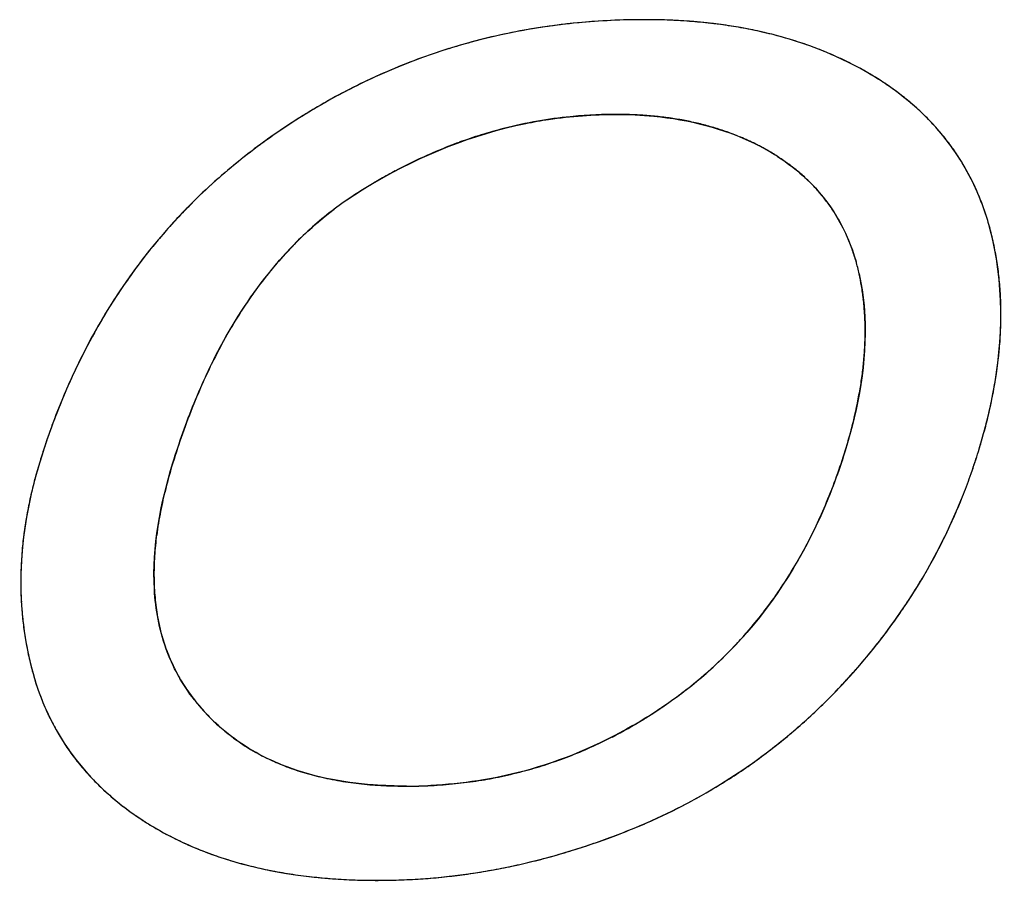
# Model space of a CAD drawing. Header units: millimetres. Extents: x 0 to 420, y 0 to 297.
# Tile 105 of 119: x 239.01 to 240.49, y 265.91 to 267.2. Entities that reach past the tile are written whole.
import ezdxf

# ---------------------------------------------------------------- set-up
doc = ezdxf.new("R2010")
doc.units = ezdxf.units.MM
doc.header["$LTSCALE"] = 23.1
doc.layers.add('LAY0001', color=7, linetype='CONTINUOUS')
doc.layers.add('PRITING', color=7, linetype='CONTINUOUS')

msp = doc.modelspace()

# ---------------------------------------------------------------- linework, layer by layer
at = {"layer": 'LAY0001', "color": 7, "linetype": 'Continuous'}
for centre, radius, start, end in [((239.9439, 266.205), 0.9975, 95.5012, 98.356), ((239.9472, 266.1696), 1.033, 92.6803, 95.5), ((239.9493, 266.1262), 1.0765, 89.99, 92.6799), ((239.9497, 266.2604), 0.9423, 87.9618, 90.013), ((239.9521, 266.3298), 0.8728, 85.7548, 87.9627), ((239.9568, 266.3924), 0.81, 83.4702, 85.7545), ((239.9631, 266.4473), 0.7548, 81.1309, 83.4696), ((239.9359, 266.2522), 0.9496, 101.3546, 104.3504), ((239.9398, 266.2325), 0.9697, 98.3568, 101.3531), ((239.9705, 266.4951), 0.7064, 78.7229, 81.1305), ((239.9788, 266.5368), 0.6639, 76.2187, 78.7226), ((239.9879, 266.5738), 0.6258, 73.5005, 76.2195), ((239.933, 266.2638), 0.9376, 104.352, 107.3074), ((239.9974, 266.6058), 0.5924, 70.6997, 73.4997), ((240.0066, 266.6323), 0.5644, 67.8505, 70.6986), ((239.9316, 266.2682), 0.9331, 107.3088, 110.3488), ((240.0153, 266.6535), 0.5414, 64.9496, 67.8493), ((239.9327, 266.2653), 0.9361, 110.3504, 113.4202), ((240.023, 266.6701), 0.5232, 62.022, 64.9482), ((239.937, 266.2555), 0.9468, 113.4215, 116.38), ((240.0295, 266.6823), 0.5094, 59.0759, 62.0206), ((240.0508, 266.7176), 0.4681, 55.6818, 59.0929), ((239.9451, 266.2393), 0.9649, 116.3814, 119.3024), ((240.0692, 266.7446), 0.4355, 52.2806, 55.6786), ((239.9578, 266.2165), 0.991, 119.304, 122.2368), ((240.0848, 266.7648), 0.4099, 48.8218, 52.2783), ((239.9063, 266.364), 0.6959, 89.9949, 92.9057), ((239.9065, 266.43), 0.6299, 87.9363, 90.0127), ((240.0979, 266.7798), 0.39, 45.2681, 48.8197), ((239.9764, 266.1871), 1.0258, 122.2382, 125.1456), ((239.9057, 266.3779), 0.6821, 99.9354, 104.3596), ((239.9051, 266.381), 0.6789, 95.7551, 99.9306), ((239.9057, 266.375), 0.6849, 92.9073, 95.7545), ((239.9081, 266.475), 0.5849, 85.6571, 87.9377), ((239.9113, 266.5165), 0.5433, 83.2099, 85.6578), ((239.9156, 266.5529), 0.5066, 80.7437, 83.2087), ((239.9207, 266.584), 0.4751, 78.1868, 80.7433), ((239.9263, 266.611), 0.4475, 75.5028, 78.1867), ((240.1087, 266.7907), 0.3747, 41.3212, 45.2674), ((239.9087, 266.3664), 0.6939, 104.3581, 107.2546), ((239.9324, 266.6344), 0.4233, 72.6421, 75.5029), ((239.9385, 266.6541), 0.4027, 69.6915, 72.6411), ((239.9442, 266.6696), 0.3861, 66.7889, 69.6896), ((240.1164, 266.7975), 0.3644, 37.4967, 41.3172), ((239.924, 266.261), 0.9353, 125.1266, 128.1404), ((239.9204, 266.3321), 0.7301, 110.0734, 112.7129), ((239.9133, 266.3514), 0.7096, 107.2557, 110.073), ((239.9499, 266.6828), 0.3718, 63.0401, 66.792), ((240.1203, 266.8005), 0.3595, 33.7159, 37.4935), ((239.9306, 266.3079), 0.7564, 112.7148, 115.461), ((239.9543, 266.6916), 0.362, 60.4147, 63.0332), ((239.9571, 266.6965), 0.3563, 57.3873, 60.4145), ((239.905, 266.2852), 0.9044, 128.1413, 131.3558), ((239.9446, 266.2785), 0.789, 115.4612, 118.0528), ((239.9779, 266.7288), 0.3179, 54.0531, 57.4029), ((239.9891, 266.7443), 0.2988, 50.5058, 54.0522), ((240.1204, 266.8006), 0.3593, 29.8184, 33.7127), ((239.9594, 266.2505), 0.8207, 118.048, 119.788), ((239.9989, 266.7562), 0.2834, 46.702, 50.5047), ((240.1162, 266.7982), 0.3641, 25.8758, 29.8149), ((239.8903, 266.302), 0.8822, 131.3575, 134.6875), ((239.9806, 266.2138), 0.8631, 119.8004, 122.89), ((240.0066, 266.7644), 0.2721, 43.0027, 46.6979), ((240.1073, 266.794), 0.374, 22.1424, 25.8734), ((240.0121, 266.7695), 0.2646, 38.9898, 43.0008), ((239.8814, 266.3111), 0.8694, 134.69, 137.8777), ((239.7923, 266.5047), 0.5165, 122.8771, 126.9986), ((240.015, 266.7719), 0.2608, 35.0349, 38.986), ((240.0938, 266.7885), 0.3886, 18.5434, 22.1402), ((239.7997, 266.495), 0.5287, 127.0025, 131.0902), ((240.015, 266.7719), 0.2609, 30.9222, 35.0311), ((240.0751, 266.7822), 0.4084, 15.0267, 18.5411), ((240.0117, 266.77), 0.2647, 27.1285, 30.9194), ((239.8786, 266.3136), 0.8657, 137.8797, 141.1814), ((239.8132, 266.4796), 0.5492, 131.0936, 135.0939), ((240.0051, 266.7666), 0.2721, 23.3411, 27.1253), ((240.02, 266.7673), 0.4654, 11.7781, 15.0373), ((239.8339, 266.459), 0.5783, 135.0965, 138.9355), ((239.9946, 266.7621), 0.2835, 19.5464, 23.3377), ((239.8827, 266.3104), 0.8709, 141.1837, 144.5608), ((239.9797, 266.7568), 0.2993, 15.8494, 19.5438), ((240.0076, 266.7647), 0.4781, 8.6372, 11.7767), ((239.8622, 266.4343), 0.6159, 138.9367, 142.5436), ((239.9603, 266.7513), 0.3195, 12.3563, 15.8482), ((239.9908, 266.7622), 0.4951, 5.5959, 8.636), ((239.8942, 266.3022), 0.8849, 144.5622, 147.6785), ((239.8991, 266.4061), 0.6623, 142.5449, 145.9842), ((239.9132, 266.7409), 0.3677, 9.4837, 12.3667), ((239.9693, 266.7601), 0.5167, 2.6168, 5.5946), ((239.8956, 266.738), 0.3856, 6.5387, 9.4816), ((239.8736, 266.7355), 0.4077, 3.6229, 6.5373), ((239.9427, 266.7589), 0.5433, 359.7162, 2.6157), ((239.9137, 266.2899), 0.908, 147.6811, 150.9406), ((239.9465, 266.3742), 0.7195, 145.9866, 149.3533), ((239.8476, 266.7338), 0.4338, 0.8735, 3.6229), ((239.911, 266.7591), 0.575, 356.9483, 359.7157), ((240.004, 266.3401), 0.7864, 149.3507, 152.3335), ((239.8181, 266.7334), 0.4633, 358.2804, 0.8737), ((239.945, 266.2726), 0.9437, 150.9451, 154.4882), ((239.7844, 266.7344), 0.497, 355.7476, 358.2796), ((239.8743, 266.761), 0.6118, 354.2939, 356.9479), ((240.0735, 266.3037), 0.8648, 152.3367, 155.3466), ((239.7459, 266.7373), 0.5356, 353.3219, 355.7475), ((239.832, 266.7653), 0.6542, 351.7383, 354.2935), ((239.9826, 266.2546), 0.9855, 154.482, 156.9112), ((239.7031, 266.7423), 0.5787, 351.0371, 353.3224), ((240.1563, 266.2656), 0.956, 155.3435, 158.0079), ((239.7843, 266.7722), 0.7024, 349.3266, 351.7385), ((239.6553, 266.7498), 0.627, 348.826, 351.0368), ((240.0269, 266.2358), 1.0336, 156.9171, 159.9052), ((239.7315, 266.7821), 0.7562, 347.0592, 349.3271), ((240.2526, 266.2267), 1.0598, 158.0092, 160.6157), ((239.6018, 266.7604), 0.6816, 346.6933, 348.8259), ((239.5429, 266.7743), 0.7422, 344.6903, 346.694), ((239.6733, 266.7955), 0.8159, 344.8984, 347.0594), ((240.0744, 266.2182), 1.0843, 159.8964, 161.657), ((240.3613, 266.1884), 1.1751, 160.6113, 162.846), ((239.4792, 266.7917), 0.8082, 342.8144, 344.6911), ((239.6087, 266.8129), 0.8828, 342.8137, 344.8982), ((240.1088, 266.2068), 1.1205, 161.6541, 162.8303), ((239.3905, 266.8187), 0.9009, 340.2506, 342.8415), ((239.5765, 266.8226), 0.9164, 340.6352, 342.8311), ((239.7271, 266.3245), 0.721, 162.8165, 165.0501), ((239.9733, 266.3073), 0.7693, 162.788, 165.7951), ((239.4423, 266.8001), 0.8458, 337.4404, 340.2514), ((239.5904, 266.8177), 0.9017, 338.5332, 340.6344), ((239.6874, 266.3351), 0.68, 165.0498, 167.4157), ((239.6518, 266.3431), 0.6435, 167.4161, 169.8657), ((239.8673, 266.3342), 0.6599, 165.799, 168.857), ((239.6002, 266.8139), 0.8912, 336.416, 338.5327), ((239.4863, 266.7818), 0.7982, 334.6568, 337.4386), ((239.6206, 266.3486), 0.6118, 169.8662, 172.3996), ((239.7769, 266.3519), 0.5678, 168.8483, 172.4895), ((239.6064, 266.8112), 0.8844, 334.2928, 336.4154), ((239.5233, 266.7643), 0.7573, 331.587, 334.6577), ((239.5937, 266.3522), 0.5847, 172.4002, 175.0119), ((239.7003, 266.3621), 0.4906, 172.4938, 176.2371), ((239.6092, 266.8098), 0.8813, 332.1692, 334.2922), ((239.5711, 266.3542), 0.5619, 175.0128, 177.6912), ((239.637, 266.3662), 0.4271, 176.2297, 180.6307), ((239.5535, 266.748), 0.723, 328.6062, 331.5845), ((239.6088, 266.8101), 0.8818, 330.0471, 332.1686), ((239.5525, 266.355), 0.5434, 177.6922, 180.4306), ((239.577, 266.7337), 0.6954, 325.3908, 328.606), ((239.6052, 266.8122), 0.8859, 327.935, 330.0466), ((239.5381, 266.3549), 0.5289, 180.4316, 183.222), ((239.5856, 266.3657), 0.3757, 180.6367, 185.1702), ((239.5946, 266.7216), 0.6741, 322.254, 325.3885), ((239.5986, 266.8163), 0.8937, 325.8402, 327.9345), ((239.5276, 266.3543), 0.5184, 183.2232, 186.0492), ((239.5462, 266.3621), 0.3361, 185.1698, 190.2283), ((239.6066, 266.7123), 0.6589, 318.9727, 322.2528), ((239.5892, 266.8227), 0.9051, 323.7645, 325.8397), ((239.521, 266.3536), 0.5118, 186.0505, 188.8996), ((239.5167, 266.3568), 0.3062, 190.2339, 195.6101), ((239.5183, 266.3532), 0.509, 188.9009, 191.7647), ((239.4975, 266.3515), 0.2862, 195.6204, 200.9948), ((239.6128, 266.7069), 0.6507, 316.828, 318.9693), ((239.577, 266.8316), 0.9202, 321.713, 323.764), ((239.6159, 266.7041), 0.6465, 312.4458, 316.8287), ((239.5622, 266.8433), 0.939, 319.6935, 321.7125), ((239.5193, 266.3534), 0.5101, 191.7661, 194.6336), ((239.4869, 266.3475), 0.2749, 201.0022, 206.8748), ((239.545, 266.8579), 0.9616, 317.7108, 319.6931), ((239.4274, 266.3293), 0.4151, 194.6165, 197.9717), ((239.4844, 266.3462), 0.2721, 206.8865, 212.6908), ((239.6144, 266.7057), 0.6487, 309.1335, 312.4434), ((239.4081, 266.3231), 0.3948, 197.9728, 201.5461), ((239.609, 266.7123), 0.6572, 305.7788, 309.1314), ((239.5647, 266.8398), 0.9349, 315.5548, 317.7195), ((239.489, 266.3493), 0.2776, 212.7003, 218.1885), ((239.5787, 266.8262), 0.9153, 313.5052, 315.5538), ((239.3937, 266.3174), 0.3794, 201.5481, 205.3036), ((239.5182, 266.372), 0.3146, 218.1498, 223.7414), ((239.5496, 266.7941), 0.7583, 301.6654, 305.809), ((239.3843, 266.3129), 0.3689, 205.3062, 209.2642), ((239.5893, 266.815), 0.8999, 311.3125, 313.505), ((239.5121, 266.3662), 0.3063, 223.7537, 228.4151), ((239.5742, 266.7543), 0.7116, 297.2564, 301.6628), ((239.3799, 266.3105), 0.3639, 209.2681, 216.7464), ((239.5117, 266.3658), 0.3056, 228.4217, 233.4737), ((239.597, 266.8062), 0.8882, 309.1435, 311.3118), ((239.5155, 266.371), 0.3121, 233.4811, 238.465), ((239.5873, 266.7292), 0.6832, 294.2324, 297.2436), ((239.6018, 266.8003), 0.8806, 307.0259, 309.1429), ((239.5234, 266.3841), 0.3274, 238.4778, 243.9355), ((239.5937, 266.7149), 0.6675, 291.1642, 294.2309), ((239.6041, 266.7973), 0.8769, 302.6315, 307.0253), ((239.3838, 266.3135), 0.3688, 216.7497, 220.5692), ((239.5336, 266.4047), 0.3503, 243.9289, 248.1195), ((239.5984, 266.7026), 0.6544, 285.225, 288.1589), ((239.5972, 266.7061), 0.658, 288.1605, 291.1624), ((239.3917, 266.3203), 0.3792, 220.5729, 224.444), ((239.5445, 266.432), 0.3798, 248.1277, 252.4836), ((239.5564, 266.4697), 0.4193, 252.4853, 256.5516), ((239.5978, 266.7046), 0.6564, 281.9038, 285.223), ((239.4028, 266.3312), 0.3948, 224.4449, 227.969), ((239.568, 266.5186), 0.4695, 256.5547, 260.4515), ((239.5783, 266.5797), 0.5315, 260.4503, 264.0015), ((239.5859, 266.6517), 0.604, 263.9975, 267.1298), ((239.592, 266.7463), 0.6986, 272.8961, 275.9201), ((239.5941, 266.7261), 0.6783, 275.9219, 278.9342), ((239.5962, 266.7125), 0.6646, 278.936, 281.9027), ((239.602, 266.8006), 0.8807, 300.505, 302.6309), ((239.4165, 266.3464), 0.4152, 227.9714, 231.4248), ((239.5901, 266.7357), 0.688, 267.129, 270.0318), ((239.5906, 266.7731), 0.7254, 269.9898, 272.8951), ((239.5982, 266.8071), 0.8883, 298.3774, 300.5044), ((239.4329, 266.367), 0.4416, 231.4271, 234.8113), ((239.5927, 266.8173), 0.8999, 296.1759, 298.3767), ((239.5858, 266.8313), 0.9155, 294.0952, 296.1756), ((239.4523, 266.3945), 0.4752, 234.8141, 238.1682), ((239.5781, 266.8486), 0.9345, 292.0799, 294.0949), ((239.4516, 266.3933), 0.4739, 238.1545, 241.3512), ((239.4603, 266.4091), 0.4919, 241.3526, 244.4741), ((239.5018, 267.0363), 1.137, 290.3364, 292.0881), ((239.4701, 266.4297), 0.5147, 244.4755, 247.5344), ((239.513, 267.006), 1.1047, 288.5577, 290.3362), ((239.481, 266.456), 0.5432, 247.5363, 250.5919), ((239.5295, 266.9542), 1.0503, 284.9566, 286.7618), ((239.5222, 266.9786), 1.0758, 286.7621, 288.5574), ((239.4923, 266.4881), 0.5772, 250.592, 253.4644), ((239.5033, 266.5251), 0.6158, 253.4639, 256.1331), ((239.5353, 266.9327), 1.0281, 283.1379, 284.9563), ((239.5137, 266.5676), 0.6596, 256.1336, 258.7092), ((239.5236, 266.617), 0.7099, 258.7098, 261.2109), ((239.5451, 266.8849), 0.9793, 277.5874, 279.4499), ((239.5428, 266.8981), 0.9926, 279.4502, 281.3008), ((239.5397, 266.914), 1.0089, 281.3011, 283.1377), ((239.5324, 266.6742), 0.7678, 261.2114, 263.6369), ((239.5396, 266.7382), 0.8322, 263.6357, 265.8674), ((239.5446, 266.8077), 0.9019, 265.8664, 267.9393), ((239.5474, 266.8858), 0.9801, 267.9405, 270.0148), ((239.5477, 266.8592), 0.9534, 270.0001, 271.8753), ((239.5476, 266.8615), 0.9557, 271.8757, 273.8268), ((239.5472, 266.8666), 0.9609, 273.8271, 275.7116), ((239.5465, 266.8744), 0.9687, 275.712, 277.587)]:
    msp.add_arc(centre, radius, start, end, dxfattribs=at)
at = {"layer": 'PRITING', "color": 7, "linetype": 'Continuous'}
for centre, radius, start, end in [((239.9447, 266.2029), 0.9997, 92.6865, 101.3444), ((239.9439, 266.205), 0.9975, 95.5012, 98.356), ((239.9472, 266.1696), 1.033, 92.6803, 95.5), ((239.9493, 266.1255), 1.0772, 89.9932, 92.7395), ((239.9493, 266.1262), 1.0765, 89.99, 92.6799), ((239.9493, 266.2519), 0.9508, 87.9739, 89.9915), ((239.9497, 266.2604), 0.9423, 87.9618, 90.013), ((239.9521, 266.3298), 0.8728, 85.7548, 87.9627), ((239.9568, 266.3924), 0.81, 83.4702, 85.7545), ((239.9631, 266.4473), 0.7548, 81.1309, 83.4696), ((239.9331, 266.2637), 0.9377, 101.3835, 116.4612), ((239.9359, 266.2522), 0.9496, 101.3546, 104.3504), ((239.9398, 266.2325), 0.9697, 98.3568, 101.3531), ((239.9705, 266.4951), 0.7064, 78.7229, 81.1305), ((239.9788, 266.5368), 0.6639, 76.2187, 78.7226), ((239.9879, 266.5738), 0.6258, 73.5005, 76.2195), ((239.933, 266.2638), 0.9376, 104.352, 107.3074), ((239.9974, 266.6058), 0.5924, 70.6997, 73.4997), ((240.0066, 266.6323), 0.5644, 67.8505, 70.6986), ((239.9316, 266.2682), 0.9331, 107.3088, 110.3488), ((240.0153, 266.6535), 0.5414, 64.9496, 67.8493), ((239.9327, 266.2653), 0.9361, 110.3504, 113.4202), ((240.023, 266.6701), 0.5232, 62.022, 64.9482), ((239.937, 266.2555), 0.9468, 113.4215, 116.38), ((240.0295, 266.6823), 0.5094, 59.0759, 62.0206), ((240.0508, 266.7176), 0.4681, 55.6818, 59.0929), ((240.0518, 266.7191), 0.4664, 55.8523, 59.1026), ((239.9525, 266.2255), 0.9806, 116.4796, 122.3247), ((239.9451, 266.2393), 0.9649, 116.3814, 119.3024), ((240.0692, 266.7446), 0.4355, 52.2806, 55.6786), ((239.9578, 266.2165), 0.991, 119.304, 122.2368), ((240.0848, 266.7648), 0.4099, 48.8218, 52.2783), ((239.9063, 266.364), 0.6959, 89.9949, 92.9057), ((239.9065, 266.43), 0.6299, 87.9363, 90.0127), ((240.0979, 266.7798), 0.39, 45.2681, 48.8197), ((239.9764, 266.1871), 1.0258, 122.2382, 125.1456), ((239.9756, 266.1881), 1.0246, 122.2943, 125.1369), ((239.9057, 266.3779), 0.6821, 99.9354, 104.3596), ((239.9051, 266.381), 0.6789, 95.7551, 99.9306), ((239.9057, 266.375), 0.6849, 92.9073, 95.7545), ((239.9081, 266.475), 0.5849, 85.6571, 87.9377), ((239.9113, 266.5165), 0.5433, 83.2099, 85.6578), ((239.9156, 266.5529), 0.5066, 80.7437, 83.2087), ((239.9207, 266.584), 0.4751, 78.1868, 80.7433), ((239.9263, 266.611), 0.4475, 75.5028, 78.1867), ((240.1087, 266.7907), 0.3747, 41.3212, 45.2674), ((239.9087, 266.3664), 0.6939, 104.3581, 107.2546), ((239.9324, 266.6344), 0.4233, 72.6421, 75.5029), ((239.9385, 266.6541), 0.4027, 69.6915, 72.6411), ((239.9442, 266.6696), 0.3861, 66.7889, 69.6896), ((240.1164, 266.7975), 0.3644, 37.4967, 41.3172), ((239.9205, 266.2661), 0.929, 125.1309, 128.2758), ((239.924, 266.261), 0.9353, 125.1266, 128.1404), ((239.9204, 266.3321), 0.7301, 110.0734, 112.7129), ((239.9133, 266.3514), 0.7096, 107.2557, 110.073), ((239.9499, 266.6828), 0.3718, 63.0401, 66.792), ((239.9539, 266.6908), 0.3629, 60.5254, 63.6223), ((240.1203, 266.8005), 0.3595, 33.7159, 37.4935), ((239.9306, 266.3079), 0.7564, 112.7148, 115.461), ((239.9543, 266.6916), 0.362, 60.4147, 63.0332), ((239.9587, 266.6992), 0.3532, 57.3654, 60.5253), ((239.9571, 266.6965), 0.3563, 57.3873, 60.4145), ((239.9003, 266.2909), 0.8971, 128.2437, 134.6613), ((239.905, 266.2852), 0.9044, 128.1413, 131.3558), ((239.9446, 266.2785), 0.789, 115.4612, 118.0528), ((239.9779, 266.7288), 0.3179, 54.0531, 57.4029), ((239.9891, 266.7443), 0.2988, 50.5058, 54.0522), ((240.1204, 266.8006), 0.3593, 29.8184, 33.7127), ((239.9594, 266.2505), 0.8207, 118.048, 119.788), ((239.9989, 266.7562), 0.2834, 46.702, 50.5047), ((240.1162, 266.7982), 0.3641, 25.8758, 29.8149), ((239.8903, 266.302), 0.8822, 131.3575, 134.6875), ((239.9806, 266.2138), 0.8631, 119.8004, 122.89), ((239.9788, 266.2171), 0.8592, 120.4594, 122.907), ((240.0066, 266.7644), 0.2721, 43.0027, 46.6979), ((240.1073, 266.794), 0.374, 22.1424, 25.8734), ((240.0121, 266.7695), 0.2646, 38.9898, 43.0008), ((239.8814, 266.3111), 0.8694, 134.69, 137.8777), ((239.7923, 266.5047), 0.5165, 122.8771, 126.9986), ((239.7919, 266.5061), 0.5151, 122.9183, 127.0431), ((240.015, 266.7719), 0.2608, 35.0349, 38.986), ((240.0938, 266.7885), 0.3886, 18.5434, 22.1402), ((239.7997, 266.495), 0.5287, 127.0025, 131.0902), ((240.015, 266.7719), 0.2609, 30.9222, 35.0311), ((240.0751, 266.7822), 0.4084, 15.0267, 18.5411), ((240.0117, 266.77), 0.2647, 27.1285, 30.9194), ((239.8786, 266.3136), 0.8657, 137.8797, 141.1814), ((239.8132, 266.4796), 0.5492, 131.0936, 135.0939), ((240.0051, 266.7666), 0.2721, 23.3411, 27.1253), ((240.02, 266.7673), 0.4654, 11.7781, 15.0373), ((239.8339, 266.459), 0.5783, 135.0965, 138.9355), ((239.9946, 266.7621), 0.2835, 19.5464, 23.3377), ((239.8827, 266.3104), 0.8709, 141.1837, 144.5608), ((239.9797, 266.7568), 0.2993, 15.8494, 19.5438), ((240.0076, 266.7647), 0.4781, 8.6372, 11.7767), ((239.8622, 266.4343), 0.6159, 138.9367, 142.5436), ((239.9603, 266.7513), 0.3195, 12.3563, 15.8482), ((239.9908, 266.7622), 0.4951, 5.5959, 8.636), ((239.8942, 266.3022), 0.8849, 144.5622, 147.6785), ((239.8991, 266.4061), 0.6623, 142.5449, 145.9842), ((239.9132, 266.7409), 0.3677, 9.4837, 12.3667), ((239.9693, 266.7601), 0.5167, 2.6168, 5.5946), ((239.8956, 266.738), 0.3856, 6.5387, 9.4816), ((239.8736, 266.7355), 0.4077, 3.6229, 6.5373), ((239.9427, 266.7589), 0.5433, 359.7162, 2.6157), ((239.9137, 266.2899), 0.908, 147.6811, 150.9406), ((239.9465, 266.3742), 0.7195, 145.9866, 149.3533), ((239.8476, 266.7338), 0.4338, 0.8735, 3.6229), ((239.911, 266.7591), 0.575, 356.9483, 359.7157), ((240.004, 266.3401), 0.7864, 149.3507, 152.3335), ((239.8181, 266.7334), 0.4633, 358.2804, 0.8737), ((239.945, 266.2726), 0.9437, 150.9451, 154.4882), ((239.9458, 266.2722), 0.9447, 150.9963, 154.0964), ((239.7844, 266.7344), 0.497, 355.7476, 358.2796), ((239.8743, 266.761), 0.6118, 354.2939, 356.9479), ((240.0735, 266.3037), 0.8648, 152.3367, 155.3466), ((239.7459, 266.7373), 0.5356, 353.3219, 355.7475), ((239.832, 266.7653), 0.6542, 351.7383, 354.2935), ((239.9814, 266.2549), 0.9842, 154.0967, 157.1162), ((239.9826, 266.2546), 0.9855, 154.482, 156.9112), ((239.7031, 266.7423), 0.5787, 351.0371, 353.3224), ((240.1563, 266.2656), 0.956, 155.3435, 158.0079), ((239.7843, 266.7722), 0.7024, 349.3266, 351.7385), ((239.6553, 266.7498), 0.627, 348.826, 351.0368), ((240.0263, 266.236), 1.033, 157.1198, 160.046), ((240.0269, 266.2358), 1.0336, 156.9171, 159.9052), ((239.7315, 266.7821), 0.7562, 347.0592, 349.3271), ((240.2526, 266.2267), 1.0598, 158.0092, 160.6157), ((239.6018, 266.7604), 0.6816, 346.6933, 348.8259), ((239.5429, 266.7743), 0.7422, 344.6903, 346.694), ((239.6733, 266.7955), 0.8159, 344.8984, 347.0594), ((240.0891, 266.2133), 1.0997, 160.0493, 162.8516), ((240.0744, 266.2182), 1.0843, 159.8964, 161.657), ((240.3613, 266.1884), 1.1751, 160.6113, 162.846), ((239.4792, 266.7917), 0.8082, 342.8144, 344.6911), ((239.6087, 266.8129), 0.8828, 342.8137, 344.8982), ((240.1088, 266.2068), 1.1205, 161.6541, 162.8303), ((239.3905, 266.8187), 0.9009, 340.2506, 342.8415), ((239.5765, 266.8226), 0.9164, 340.6352, 342.8311), ((239.5747, 266.8232), 0.9183, 340.7539, 342.8271), ((239.7271, 266.3245), 0.721, 162.8165, 165.0501), ((239.9733, 266.3073), 0.7693, 162.788, 165.7951), ((239.4423, 266.8001), 0.8458, 337.4404, 340.2514), ((239.5904, 266.8177), 0.9017, 338.5332, 340.6344), ((239.5904, 266.8177), 0.9017, 340.6344, 340.7549), ((239.6874, 266.3351), 0.68, 165.0498, 167.4157), ((239.6518, 266.3431), 0.6435, 167.4161, 169.8657), ((239.8673, 266.3342), 0.6599, 165.799, 168.857), ((239.6002, 266.8139), 0.8912, 336.416, 338.5327), ((239.5904, 266.8177), 0.9017, 338.0497, 338.5332), ((239.4863, 266.7818), 0.7982, 334.6568, 337.4386), ((239.6206, 266.3486), 0.6118, 169.8662, 172.3996), ((239.7769, 266.3519), 0.5678, 168.8483, 172.4895), ((239.6064, 266.8112), 0.8844, 334.2928, 336.4154), ((239.5233, 266.7643), 0.7573, 331.587, 334.6577), ((239.5937, 266.3522), 0.5847, 172.4002, 175.0119), ((239.7003, 266.3621), 0.4906, 172.4938, 176.2371), ((239.6092, 266.8098), 0.8813, 332.1692, 334.2922), ((239.5711, 266.3542), 0.5619, 175.0128, 177.6912), ((239.637, 266.3662), 0.4271, 176.2297, 180.6307), ((239.5535, 266.748), 0.723, 328.6062, 331.5845), ((239.6088, 266.8101), 0.8818, 330.0471, 332.1686), ((239.5525, 266.355), 0.5434, 177.6922, 180.4306), ((239.577, 266.7337), 0.6954, 325.3908, 328.606), ((239.6052, 266.8122), 0.8859, 327.935, 330.0466), ((239.5381, 266.3549), 0.5289, 180.4316, 183.222), ((239.5856, 266.3657), 0.3757, 180.6367, 185.1702), ((239.5946, 266.7216), 0.6741, 322.254, 325.3885), ((239.5986, 266.8163), 0.8937, 325.8402, 327.9345), ((239.5276, 266.3543), 0.5184, 183.2232, 186.0492), ((239.5462, 266.3621), 0.3361, 185.1698, 190.2283), ((239.6066, 266.7123), 0.6589, 318.9727, 322.2528), ((239.5892, 266.8227), 0.9051, 323.7645, 325.8397), ((239.521, 266.3536), 0.5118, 186.0505, 188.8996), ((239.5167, 266.3568), 0.3062, 190.2339, 195.6101), ((239.5183, 266.3532), 0.509, 188.9009, 191.7647), ((239.4975, 266.3515), 0.2862, 195.6204, 200.9948), ((239.6134, 266.7067), 0.6501, 309.0443, 318.86), ((239.6128, 266.7069), 0.6507, 316.828, 318.9693), ((239.577, 266.8316), 0.9202, 321.713, 323.764), ((239.6159, 266.7041), 0.6465, 312.4458, 316.8287), ((239.5622, 266.8433), 0.939, 319.6935, 321.7125), ((239.5193, 266.3534), 0.5101, 191.7661, 194.6336), ((239.4869, 266.3475), 0.2749, 201.0022, 206.8748), ((239.545, 266.8579), 0.9616, 317.7108, 319.6931), ((239.4274, 266.3293), 0.4151, 194.6165, 197.9717), ((239.4844, 266.3462), 0.2721, 206.8865, 212.6908), ((239.6144, 266.7057), 0.6487, 309.1335, 312.4434), ((239.4081, 266.3231), 0.3948, 197.9728, 201.5461), ((239.609, 266.7123), 0.6572, 305.7788, 309.1314), ((239.6125, 266.7076), 0.6513, 305.7731, 309.0517), ((239.5647, 266.8398), 0.9349, 315.5548, 317.7195), ((239.5658, 266.8388), 0.9333, 315.6382, 317.7211), ((239.489, 266.3493), 0.2776, 212.7003, 218.1885), ((239.588, 266.8167), 0.902, 309.269, 315.6579), ((239.5787, 266.8262), 0.9153, 313.5052, 315.5538), ((239.3937, 266.3174), 0.3794, 201.5481, 205.3036), ((239.5191, 266.3728), 0.3158, 218.1766, 223.1686), ((239.5182, 266.372), 0.3146, 218.1498, 223.7414), ((239.5533, 266.7889), 0.7519, 300.1829, 305.8151), ((239.5496, 266.7941), 0.7583, 301.6654, 305.809), ((239.3843, 266.3129), 0.3689, 205.3062, 209.2642), ((239.5893, 266.815), 0.8999, 311.3125, 313.505), ((239.5121, 266.3662), 0.3063, 223.7537, 228.4151), ((239.5742, 266.7543), 0.7116, 297.2564, 301.6628), ((239.3799, 266.3105), 0.3639, 209.2681, 216.7464), ((239.5117, 266.3658), 0.3056, 228.4217, 233.4737), ((239.597, 266.8062), 0.8882, 309.1435, 311.3118), ((239.5155, 266.371), 0.3121, 233.4811, 238.465), ((239.5873, 266.7292), 0.6832, 294.2324, 297.2436), ((239.6018, 266.8003), 0.8806, 307.0259, 309.1429), ((239.5234, 266.3841), 0.3274, 238.4778, 243.9355), ((239.5937, 266.7149), 0.6675, 291.1642, 294.2309), ((239.6041, 266.7973), 0.8769, 302.6315, 307.0253), ((239.3838, 266.3135), 0.3688, 216.7497, 220.5692), ((239.5336, 266.4047), 0.3503, 243.9289, 248.1195), ((239.5984, 266.7026), 0.6544, 285.225, 288.1589), ((239.5972, 266.7061), 0.658, 288.1605, 291.1624), ((239.3917, 266.3203), 0.3792, 220.5729, 224.444), ((239.5445, 266.432), 0.3798, 248.1277, 252.4836), ((239.5564, 266.4697), 0.4193, 252.4853, 256.5516), ((239.5978, 266.7046), 0.6564, 281.9038, 285.223), ((239.4028, 266.3312), 0.3948, 224.4449, 227.969), ((239.568, 266.5186), 0.4695, 256.5547, 260.4515), ((239.5783, 266.5797), 0.5315, 260.4503, 264.0015), ((239.5859, 266.6517), 0.604, 263.9975, 267.1298), ((239.592, 266.7463), 0.6986, 272.8961, 275.9201), ((239.5941, 266.7261), 0.6783, 275.9219, 278.9342), ((239.5962, 266.7125), 0.6646, 278.936, 281.9027), ((239.602, 266.8006), 0.8807, 300.505, 302.6309), ((239.4165, 266.3464), 0.4152, 227.9714, 231.4248), ((239.5901, 266.7357), 0.688, 267.129, 270.0318), ((239.5906, 266.7731), 0.7254, 269.9898, 272.8951), ((239.5907, 266.7705), 0.7229, 269.9819, 272.8703), ((239.5982, 266.8071), 0.8883, 298.3774, 300.5044), ((239.4329, 266.367), 0.4416, 231.4271, 234.8113), ((239.5927, 266.8173), 0.8999, 296.1759, 298.3767), ((239.4347, 266.3694), 0.4446, 231.6066, 234.9561), ((239.5858, 266.8313), 0.9155, 294.0952, 296.1756), ((239.4523, 266.3945), 0.4752, 234.8141, 238.1682), ((239.4524, 266.3947), 0.4755, 234.9557, 238.163), ((239.5781, 266.8486), 0.9345, 292.0799, 294.0949), ((239.4516, 266.3933), 0.4739, 238.1545, 241.3512), ((239.4603, 266.4091), 0.4919, 241.3526, 244.4741), ((239.5018, 267.0363), 1.137, 290.3364, 292.0881), ((239.5007, 267.0392), 1.1401, 290.3748, 292.0804), ((239.4701, 266.4297), 0.5147, 244.4755, 247.5344), ((239.513, 267.006), 1.1047, 288.5577, 290.3362), ((239.481, 266.456), 0.5432, 247.5363, 250.5919), ((239.5295, 266.9542), 1.0503, 284.9566, 286.7618), ((239.5222, 266.9786), 1.0758, 286.7621, 288.5574), ((239.4923, 266.4881), 0.5772, 250.592, 253.4644), ((239.5033, 266.5251), 0.6158, 253.4639, 256.1331), ((239.5353, 266.9327), 1.0281, 283.1379, 284.9563), ((239.5137, 266.5676), 0.6596, 256.1336, 258.7092), ((239.5236, 266.617), 0.7099, 258.7098, 261.2109), ((239.5474, 266.8692), 0.9634, 270.0162, 281.4685), ((239.5451, 266.8849), 0.9793, 277.5874, 279.4499), ((239.5428, 266.8981), 0.9926, 279.4502, 281.3008), ((239.5397, 266.914), 1.0089, 281.3011, 283.1377), ((239.5324, 266.6742), 0.7678, 261.2114, 263.6369), ((239.5396, 266.7382), 0.8322, 263.6357, 265.8674), ((239.5446, 266.8077), 0.9019, 265.8664, 267.9393), ((239.5474, 266.8858), 0.9801, 267.9405, 270.0148), ((239.5477, 266.8592), 0.9534, 270.0001, 271.8753), ((239.5476, 266.8615), 0.9557, 271.8757, 273.8268), ((239.5472, 266.8666), 0.9609, 273.8271, 275.7116), ((239.5465, 266.8744), 0.9687, 275.712, 277.587)]:
    msp.add_arc(centre, radius, start, end, dxfattribs=at)
for points, knots in [([(240.1918, 267.1654), (240.1757, 267.171), (240.1078, 267.1913), (240.0367, 267.2002), (239.9829, 267.2021)], [0, 0, 0, 0, 0.24088, 1, 1, 1, 1]), ([(240.4318, 266.9798), (240.4248, 266.9921), (240.3931, 267.0404), (240.3496, 267.0806), (240.3135, 267.105)], [0, 0, 0, 0, 0.245491, 1, 1, 1, 1]), ([(239.7701, 267.0463), (239.7815, 267.0486), (239.8265, 267.0566), (239.8723, 267.0599), (239.9063, 267.0599)], [0, 0, 0, 0, 0.255199, 1, 1, 1, 1]), ([(239.9063, 267.0599), (239.9253, 267.0599), (239.9966, 267.0569), (240.0681, 267.0392), (240.1151, 267.0159)], [0, 0, 0, 0, 0.264721, 1, 1, 1, 1]), ([(239.2698, 266.929), (239.2545, 266.9138), (239.1975, 266.8531), (239.1495, 266.7842), (239.1196, 266.7302)], [0, 0, 0, 0, 0.258621, 1, 1, 1, 1]), ([(239.2703, 266.6246), (239.2811, 266.6512), (239.331, 266.7611), (239.4078, 266.8616), (239.4816, 266.9173)], [0, 0, 0, 0, 0.236758, 1, 1, 1, 1]), ([(240.4521, 266.5521), (240.4609, 266.5805), (240.4891, 266.6896), (240.4911, 266.8078), (240.4695, 266.8881)], [0, 0, 0, 0, 0.263682, 1, 1, 1, 1]), ([(240.2724, 266.8197), (240.277, 266.7986), (240.2883, 266.7091), (240.2714, 266.6182), (240.2513, 266.5529)], [0, 0, 0, 0, 0.239852, 1, 1, 1, 1]), ([(240.2513, 266.5529), (240.2439, 266.5292), (240.2093, 266.4309), (240.1552, 266.3388), (240.103, 266.279)], [0, 0, 0, 0, 0.23855, 1, 1, 1, 1]), ([(239.0382, 266.5375), (239.0222, 266.4856), (239.0019, 266.3807), (239.0128, 266.274), (239.0257, 266.2246)], [0, 0, 0, 0, 0.515663, 1, 1, 1, 1]), ([(239.2708, 266.1776), (239.2525, 266.2009), (239.223, 266.2544), (239.2008, 266.3781), (239.2195, 266.4736), (239.2385, 266.535)], [0, 0, 0, 0, 0.239013, 0.4819, 1, 1, 1, 1]), ([(240.2564, 266.2109), (240.2751, 266.2315), (240.3435, 266.3134), (240.3973, 266.4076), (240.4267, 266.4807)], [0, 0, 0, 0, 0.261329, 1, 1, 1, 1]), ([(239.0257, 266.2246), (239.036, 266.1852), (239.0688, 266.108), (239.1261, 266.0467), (239.1586, 266.021)], [0, 0, 0, 0, 0.495314, 1, 1, 1, 1]), ([(239.4021, 266.0799), (239.391, 266.0844), (239.3494, 266.1037), (239.3119, 266.132), (239.2887, 266.1568)], [0, 0, 0, 0, 0.260731, 1, 1, 1, 1]), ([(239.5905, 266.0477), (239.5738, 266.0477), (239.51, 266.0498), (239.4458, 266.0622), (239.4021, 266.0799)], [0, 0, 0, 0, 0.261879, 1, 1, 1, 1]), ([(239.2016, 265.9907), (239.2254, 265.976), (239.3329, 265.9219), (239.456, 265.9057), (239.5477, 265.9058)], [0, 0, 0, 0, 0.23402, 1, 1, 1, 1])]:
    msp.add_open_spline(points, degree=3, knots=knots, dxfattribs=at)
for points in [[(240.2912, 267.1192), (240.2599, 267.138), (240.2263, 267.1534), (240.1918, 267.1654)], [(239.5432, 266.9578), (239.6132, 266.9989), (239.6905, 267.0301), (239.7701, 267.0463)], [(240.1492, 266.9966), (240.165, 266.9865), (240.18, 266.9749), (240.1937, 266.962)], [(240.4695, 266.8881), (240.4609, 266.92), (240.4483, 266.9512), (240.4318, 266.9798)], [(240.1937, 266.962), (240.2286, 266.929), (240.2546, 266.8846), (240.2677, 266.8383)], [(239.2385, 266.535), (239.2478, 266.5653), (239.2584, 266.5952), (239.2703, 266.6246)], [(239.9313, 266.1389), (239.8801, 266.1092), (239.8246, 266.0857), (239.7674, 266.0704)], [(239.9293, 265.9827), (240.0117, 266.0161), (240.0901, 266.0621), (240.1589, 266.1183)], [(239.7674, 266.0704), (239.7216, 266.0582), (239.6743, 266.051), (239.6269, 266.0486)], [(239.739, 265.925), (239.7929, 265.9359), (239.8461, 265.9513), (239.8977, 265.9704)]]:
    msp.add_open_spline(points, degree=3, dxfattribs=at)

doc.saveas('drawing.dxf')
